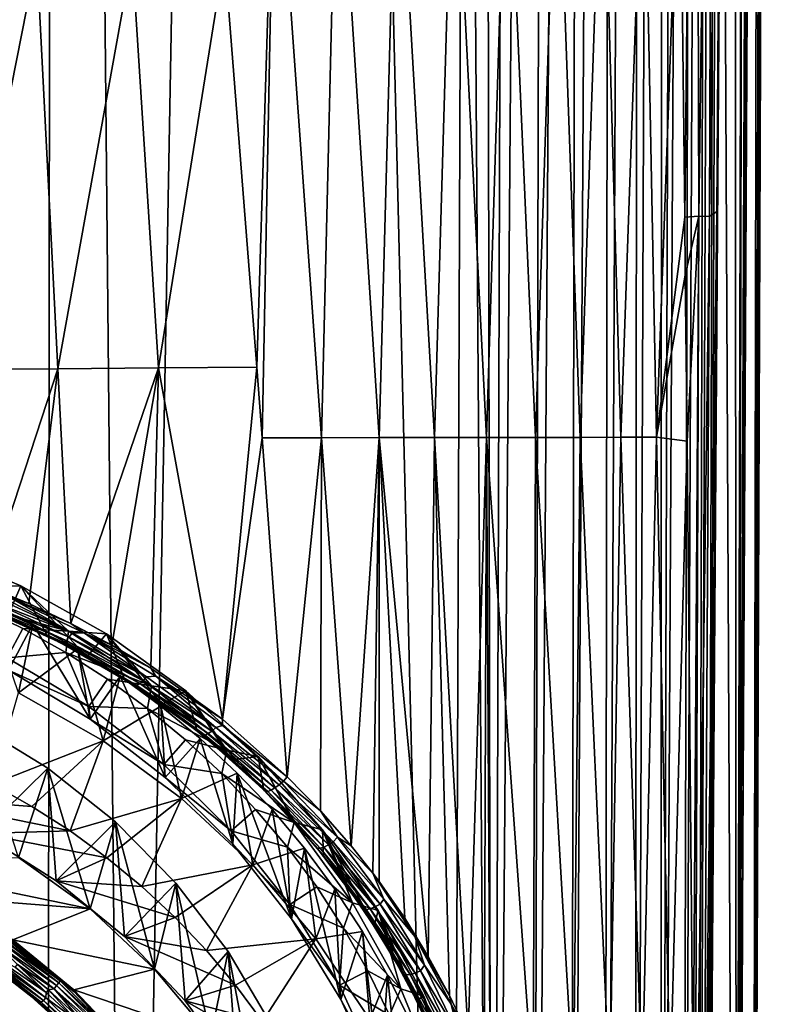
# Model space of a CAD drawing. Header units: metres. Extents: x -150 to 310, y -128 to 84.
# Tile 148 of 256: x 5 to 16, y -105 to -91. Entities that reach past the tile are written whole.
import ezdxf

# ---------------------------------------------------------------- set-up
doc = ezdxf.new("R2010")
doc.units = ezdxf.units.M
doc.layers.add('solid_26009703_SW0001', color=7, linetype='CONTINUOUS')

msp = doc.modelspace()

# ---------------------------------------------------------------- linework, layer by layer
at = {"layer": 'solid_26009703_SW0001'}
for points in [[(5.7772, -124.589066, 16.130749), (5.884871, -16.400381, 16.125368), (0.003128, -16.275095, 16.251808)], [(2.308466, -124.69001, 16.230967), (5.7772, -124.589066, 16.130749), (0.003128, -16.275095, 16.251808)], [(5.7772, -124.589066, 16.130749), (6.930787, -124.536209, 16.078339), (5.884871, -16.400381, 16.125368)], [(6.930787, -124.536209, 16.078339), (8.891487, -16.555485, 15.966087), (5.884871, -16.400381, 16.125368)], [(6.930787, -124.536209, 16.078339), (11.536177, -124.228737, 15.773892), (8.891487, -16.555485, 15.966087)], [(11.536177, -124.228737, 15.773892), (11.734013, -70.495155, 15.757394), (8.891487, -16.555485, 15.966087)], [(12.121939, -124.213478, 15.681359), (11.931825, -16.770004, 15.740615), (11.734013, -70.495155, 15.757394)], [(12.121939, -124.213478, 15.681359), (12.460302, -16.84701, 15.658169), (11.931825, -16.770004, 15.740615)], [(12.121939, -124.213478, 15.681359), (12.958789, -16.979885, 15.513978), (12.460302, -16.84701, 15.658169)], [(12.121939, -124.213478, 15.681359), (12.687868, -124.203407, 15.503138), (12.958789, -16.979885, 15.513978)], [(12.687868, -124.203407, 15.503138), (13.425899, -17.165428, 15.308432), (12.958789, -16.979885, 15.513978)], [(12.687868, -124.203407, 15.503138), (13.221526, -124.198448, 15.24298), (13.425899, -17.165428, 15.308432)], [(13.221526, -124.198448, 15.24298), (13.847514, -17.38678, 15.056557), (13.425899, -17.165428, 15.308432)], [(13.221526, -124.198448, 15.24298), (13.710794, -124.198715, 14.906697), (13.847514, -17.38678, 15.056557)], [(13.710794, -124.198715, 14.906697), (14.224298, -17.635805, 14.76409), (13.847514, -17.38678, 15.056557)], [(13.710794, -124.198715, 14.906697), (14.144841, -124.204224, 14.501743), (14.224298, -17.635805, 14.76409)], [(14.144841, -124.204224, 14.501743), (14.555453, -17.905128, 14.436288), (14.224298, -17.635805, 14.76409)], [(14.144841, -124.204224, 14.501743), (14.514089, -124.214638, 14.037111), (14.555453, -17.905128, 14.436288)], [(14.514089, -124.214638, 14.037111), (14.842235, -18.187363, 14.079057), (14.555453, -17.905128, 14.436288)], [(14.514089, -124.214638, 14.037111), (15.084761, -18.480318, 13.692256), (14.842235, -18.187363, 14.079057)], [(14.514089, -124.214638, 14.037111), (14.810457, -124.229813, 13.523046), (15.084761, -18.480318, 13.692256)], [(14.810457, -124.229813, 13.523046), (15.283831, -18.781307, 13.276388), (15.084761, -18.480318, 13.692256)], [(14.810457, -124.229813, 13.523046), (15.027494, -124.249062, 12.970791), (15.283831, -18.781307, 13.276388)], [(15.027494, -124.249062, 12.970791), (15.434554, -19.088486, 12.83081), (15.283831, -18.781307, 13.276388)], [(15.027494, -124.249062, 12.970791), (15.16042, -124.272469, 12.392517), (15.434554, -19.088486, 12.83081)], [(15.348426, -71.840752, 12.373747), (15.434554, -19.088486, 12.83081), (15.16042, -124.272469, 12.392517)], [(15.348426, -71.840752, 12.373747), (15.598533, -124.580238, 8.7825), (15.536465, -19.400024, 12.354717)], [(15.598533, -124.580238, 8.7825), (15.794075, -20.502544, 10.423323), (15.536465, -19.400024, 12.354717)], [(15.598533, -124.580238, 8.7825), (15.991323, -21.404097, 8.418115), (15.794075, -20.502544, 10.423323)], [(15.598533, -124.580238, 8.7825), (15.814905, -124.732414, 5.131927), (15.991323, -21.404097, 8.418115)], [(15.814905, -124.732414, 5.131927), (16.12595, -22.103424, 6.359136), (15.991323, -21.404097, 8.418115)], [(15.814905, -124.732414, 5.131927), (16.189747, -22.601254, 4.264195), (16.12595, -22.103424, 6.359136)], [(15.805404, -124.726089, 1.468468), (16.179319, -22.90028, 2.139432), (16.189747, -22.601254, 4.264195)], [(15.814905, -124.732414, 5.131927), (15.805404, -124.726089, 1.468468), (16.189747, -22.601254, 4.264195)], [(15.111858, -124.239998, -5.797526), (15.416904, -78.040749, -4.851036), (15.815286, -22.768959, -3.251842)], [(15.570158, -124.56131, -2.180294), (15.111858, -124.239998, -5.797526), (15.815286, -22.768959, -3.251842)], [(15.570158, -124.56131, -2.180294), (15.815286, -22.768959, -3.251842), (15.976867, -22.94264, -1.623335)], [(15.570158, -124.56131, -2.180294), (15.976867, -22.94264, -1.623335), (16.093447, -23)], [(15.805404, -124.726089, 1.468468), (16.093447, -23), (16.179319, -22.90028, 2.139432)], [(15.805404, -124.726089, 1.468468), (15.570158, -124.56131, -2.180294), (16.093447, -23)], [(12.121939, -124.213478, 15.681359), (11.734013, -70.495155, 15.757394), (11.536177, -124.228737, 15.773892)], [(15.348426, -71.840752, 12.373747), (15.16042, -124.272469, 12.392517), (15.598533, -124.580238, 8.7825)], [(15.014886, -78.011871, -6.299966), (14.856315, -93.421631, -6.699785), (14.78832, -87.378265, -6.816204)], [(15.014886, -78.011871, -6.299966), (15.058445, -93.406914, -6.211516), (14.856315, -93.421631, -6.699785)], [(15.014886, -78.011871, -6.299966), (15.2631, -78.025467, -5.588568), (15.058445, -93.406914, -6.211516)], [(15.2631, -78.025467, -5.588568), (15.211164, -93.415222, -5.707172), (15.058445, -93.406914, -6.211516)], [(15.111858, -124.239998, -5.797526), (15.314177, -93.343361, -5.188354), (15.416904, -78.040749, -4.851036)], [(15.2631, -78.025467, -5.588568), (15.416904, -78.040749, -4.851036), (15.211164, -93.415222, -5.707172)], [(15.211164, -93.415222, -5.707172), (15.416904, -78.040749, -4.851036), (15.314177, -93.343361, -5.188354)], [(9.022235, -87.277939, -12.738928), (8.762933, -95.556091, -12.699509), (8.305343, -89.703232, -13.085694)], [(9.022235, -87.277939, -12.738928), (8.839556, -96.564415, -12.628339), (8.762933, -95.556091, -12.699509)], [(9.022235, -87.277939, -12.738928), (9.68723, -96.562767, -12.203291), (8.839556, -96.564415, -12.628339)], [(9.022235, -87.277939, -12.738928), (9.90672, -87.277046, -12.186481), (9.68723, -96.562767, -12.203291)], [(9.90672, -87.277046, -12.186481), (10.507842, -96.561378, -11.711657), (9.68723, -96.562767, -12.203291)], [(9.90672, -87.277046, -12.186481), (10.756502, -87.276321, -11.576677), (10.507842, -96.561378, -11.711657)], [(10.756502, -87.276321, -11.576677), (11.293666, -96.560249, -11.155774), (10.507842, -96.561378, -11.711657)], [(10.756502, -87.276321, -11.576677), (11.564861, -87.275726, -10.910964), (11.293666, -96.560249, -11.155774)], [(11.564861, -87.275726, -10.910964), (12.03671, -96.559326, -10.537829), (11.293666, -96.560249, -11.155774)], [(11.564861, -87.275726, -10.910964), (12.326058, -87.275223, -10.19031), (12.03671, -96.559326, -10.537829)], [(12.326058, -87.275223, -10.19031), (12.730315, -96.55854, -9.859815), (12.03671, -96.559326, -10.537829)], [(12.326058, -87.275223, -10.19031), (13.034764, -87.274773, -9.416276), (12.730315, -96.55854, -9.859815)], [(13.034764, -87.274773, -9.416276), (13.368435, -96.557831, -9.124774), (12.730315, -96.55854, -9.859815)], [(13.034764, -87.274773, -9.416276), (13.685548, -87.274323, -8.591757), (13.368435, -96.557831, -9.124774)], [(13.685548, -87.274323, -8.591757), (13.945049, -96.557121, -8.337504), (13.368435, -96.557831, -9.124774)], [(13.685548, -87.274323, -8.591757), (14.273169, -87.273849, -7.720547), (13.945049, -96.557121, -8.337504)], [(14.273169, -87.273849, -7.720547), (14.454487, -96.556358, -7.503782), (13.945049, -96.557121, -8.337504)], [(14.273169, -87.273849, -7.720547), (14.78832, -87.378265, -6.816204), (14.454487, -96.556358, -7.503782)], [(14.78832, -87.378265, -6.816204), (14.856315, -93.421631, -6.699785), (14.454487, -96.556358, -7.503782)], [(8.305343, -89.703232, -13.085694), (7.363263, -95.568985, -13.289747), (6.986708, -89.713425, -13.67592)], [(8.305343, -89.703232, -13.085694), (8.762933, -95.556091, -12.699509), (7.363263, -95.568985, -13.289747)], [(5.631445, -89.723045, -14.163777), (4.467279, -95.592087, -14.169025), (4.24607, -89.731598, -14.547611)], [(5.631445, -89.723045, -14.163777), (5.929276, -95.581207, -13.780507), (4.467279, -95.592087, -14.169025)], [(6.986708, -89.713425, -13.67592), (5.929276, -95.581207, -13.780507), (5.631445, -89.723045, -14.163777)], [(6.986708, -89.713425, -13.67592), (7.363263, -95.568985, -13.289747), (5.929276, -95.581207, -13.780507)], [(15.26417, -100.763672, -5.348239), (15.314177, -93.343361, -5.188354), (15.111858, -124.239998, -5.797526)], [(15.124645, -108.834564, -5.940607), (15.314177, -93.343361, -5.188354), (15.26417, -100.763672, -5.348239)], [(15.211164, -93.415222, -5.707172), (15.314177, -93.343361, -5.188354), (15.124645, -108.834564, -5.940607)], [(14.856315, -93.421631, -6.699785), (14.865198, -94.247414, -6.682992), (14.454487, -96.556358, -7.503782)], [(15.058445, -93.406914, -6.211516), (14.865198, -94.247414, -6.682992), (14.856315, -93.421631, -6.699785)], [(15.058445, -93.406914, -6.211516), (14.88988, -96.609512, -6.634052), (14.865198, -94.247414, -6.682992)], [(15.058445, -93.406914, -6.211516), (14.975847, -105.912712, -6.428249), (14.88988, -96.609512, -6.634052)], [(15.058445, -93.406914, -6.211516), (14.99905, -108.849091, -6.358821), (14.975847, -105.912712, -6.428249)], [(15.058445, -93.406914, -6.211516), (15.211164, -93.415222, -5.707172), (14.99905, -108.849091, -6.358821)], [(15.211164, -93.415222, -5.707172), (15.124645, -108.834564, -5.940607), (14.99905, -108.849091, -6.358821)], [(14.865198, -94.247414, -6.682992), (14.88988, -96.609512, -6.634052), (14.454487, -96.556358, -7.503782)], [(4.913322, -98.673836, -13.847066), (4.467279, -95.592087, -14.169025), (5.929276, -95.581207, -13.780507)], [(5.516307, -98.922905, -13.677685), (4.913322, -98.673836, -13.847066), (5.929276, -95.581207, -13.780507)], [(6.116333, -99.205116, -13.491187), (5.516307, -98.922905, -13.677685), (5.929276, -95.581207, -13.780507)], [(6.116333, -99.205116, -13.491187), (5.929276, -95.581207, -13.780507), (7.363263, -95.568985, -13.289747)], [(6.69983, -99.514549, -13.293082), (6.116333, -99.205116, -13.491187), (7.363263, -95.568985, -13.289747)], [(7.253435, -99.845284, -13.090129), (6.69983, -99.514549, -13.293082), (7.363263, -95.568985, -13.289747)], [(8.272947, -100.5709, -12.67945), (7.253435, -99.845284, -13.090129), (7.363263, -95.568985, -13.289747)], [(8.272947, -100.5709, -12.67945), (7.363263, -95.568985, -13.289747), (8.762933, -95.556091, -12.699509)], [(8.272947, -100.5709, -12.67945), (8.762933, -95.556091, -12.699509), (8.839556, -96.564415, -12.628339)], [(8.272947, -100.5709, -12.67945), (8.839556, -96.564415, -12.628339), (9.197271, -101.390198, -12.26884)], [(9.68723, -96.562767, -12.203291), (9.197271, -101.390198, -12.26884), (8.839556, -96.564415, -12.628339)], [(9.669294, -101.874184, -12.039814), (9.197271, -101.390198, -12.26884), (9.68723, -96.562767, -12.203291)], [(10.105041, -102.371094, -11.807536), (9.669294, -101.874184, -12.039814), (9.68723, -96.562767, -12.203291)], [(10.105041, -102.371094, -11.807536), (9.68723, -96.562767, -12.203291), (10.507842, -96.561378, -11.711657)], [(10.415937, -102.762024, -11.62875), (10.105041, -102.371094, -11.807536), (10.507842, -96.561378, -11.711657)], [(10.505303, -102.880989, -11.575239), (10.415937, -102.762024, -11.62875), (10.507842, -96.561378, -11.711657)], [(10.871042, -103.404335, -11.34583), (10.505303, -102.880989, -11.575239), (10.507842, -96.561378, -11.711657)], [(11.206105, -103.948181, -11.119963), (10.507842, -96.561378, -11.711657), (11.293666, -96.560249, -11.155774)], [(11.206105, -103.948181, -11.119963), (10.871042, -103.404335, -11.34583), (10.507842, -96.561378, -11.711657)], [(11.508263, -104.504967, -10.902268), (11.206105, -103.948181, -11.119963), (11.293666, -96.560249, -11.155774)], [(11.773681, -105.06163, -10.699058), (11.293666, -96.560249, -11.155774), (12.03671, -96.559326, -10.537829)], [(11.773681, -105.06163, -10.699058), (11.508263, -104.504967, -10.902268), (11.293666, -96.560249, -11.155774)], [(11.773681, -105.06163, -10.699058), (12.03671, -96.559326, -10.537829), (11.999919, -105.607628, -10.516095)], [(12.03671, -96.559326, -10.537829), (12.087285, -105.844467, -10.442816), (11.999919, -105.607628, -10.516095)], [(12.03671, -96.559326, -10.537829), (12.730315, -96.55854, -9.859815), (12.698726, -105.8423, -9.902429)], [(12.03671, -96.559326, -10.537829), (12.698726, -105.8423, -9.902429), (12.087285, -105.844467, -10.442816)], [(12.730315, -96.55854, -9.859815), (13.271568, -105.841331, -9.296982), (12.698726, -105.8423, -9.902429)], [(12.730315, -96.55854, -9.859815), (13.368435, -96.557831, -9.124774), (13.271568, -105.841331, -9.296982)], [(13.368435, -96.557831, -9.124774), (13.790927, -105.840363, -8.63931), (13.271568, -105.841331, -9.296982)], [(13.368435, -96.557831, -9.124774), (13.945049, -96.557121, -8.337504), (13.790927, -105.840363, -8.63931)], [(13.945049, -96.557121, -8.337504), (14.251574, -105.839378, -7.936083), (13.790927, -105.840363, -8.63931)], [(13.945049, -96.557121, -8.337504), (14.454487, -96.556358, -7.503782), (14.251574, -105.839378, -7.936083)], [(14.454487, -96.556358, -7.503782), (14.648782, -105.838379, -7.194394), (14.251574, -105.839378, -7.936083)], [(14.454487, -96.556358, -7.503782), (14.88988, -96.609512, -6.634052), (14.648782, -105.838379, -7.194394)], [(14.88988, -96.609512, -6.634052), (14.975847, -105.912712, -6.428249), (14.648782, -105.838379, -7.194394)], [(4.824241, -98.676125, -9.490236), (4.116851, -98.13208, -9.566697), (5.40295, -98.669685, -9.491141)], [(5.210324, -99.122803, -13.38137), (5.40295, -98.669685, -9.491141), (4.116851, -98.13208, -9.566697)], [(4.796887, -98.971016, -9.120599), (4.824241, -98.676125, -9.490236), (6.084169, -99.314796, -9.400476)], [(6.084169, -99.314796, -9.400476), (4.824241, -98.676125, -9.490236), (5.40295, -98.669685, -9.491141)], [(5.228666, -98.827072, -13.757505), (4.913322, -98.673836, -13.847066), (5.516307, -98.922905, -13.677685)], [(5.210324, -99.122803, -13.38137), (5.781909, -99.387337, -13.200907), (5.40295, -98.669685, -9.491141)], [(6.084169, -99.314796, -9.400476), (5.40295, -98.669685, -9.491141), (6.623144, -99.352425, -9.395188)], [(6.34221, -99.682648, -13.008416), (6.623144, -99.352425, -9.395188), (5.40295, -98.669685, -9.491141)], [(5.781909, -99.387337, -13.200907), (6.34221, -99.682648, -13.008416), (5.40295, -98.669685, -9.491141)], [(4.902617, -98.969902, -13.637144), (4.934344, -98.936478, -13.704762), (6.050349, -99.449158, -13.362992)], [(5.575127, -99.215195, -10.727251), (4.924591, -98.901154, -10.771386), (5.226773, -99.872871, -10.63482)], [(5.368879, -100.192627, -18.444635), (4.924591, -98.901154, -10.771386), (5.575127, -99.215195, -10.727251)], [(4.934344, -98.936478, -13.704762), (4.969222, -98.885735, -13.758657), (6.091841, -99.402687, -13.416047)], [(6.050349, -99.449158, -13.362992), (4.934344, -98.936478, -13.704762), (6.091841, -99.402687, -13.416047)], [(4.969222, -98.885735, -13.758657), (5.004656, -98.821449, -13.794819), (6.134568, -99.342567, -13.451485)], [(6.091841, -99.402687, -13.416047), (4.969222, -98.885735, -13.758657), (6.134568, -99.342567, -13.451485)], [(6.134568, -99.342567, -13.451485), (5.004656, -98.821449, -13.794819), (5.228666, -98.827072, -13.757505)], [(5.228666, -98.827072, -13.757505), (5.516307, -98.922905, -13.677685), (6.116333, -99.205116, -13.491187)], [(6.310372, -99.344933, -13.421517), (5.228666, -98.827072, -13.757505), (6.116333, -99.205116, -13.491187)], [(6.134568, -99.342567, -13.451485), (5.228666, -98.827072, -13.757505), (6.310372, -99.344933, -13.421517)], [(5.431602, -99.277466, -9.077529), (4.796887, -98.971016, -9.120599), (6.084169, -99.314796, -9.400476)], [(5.210649, -99.697105, -9.44773), (4.796887, -98.971016, -9.120599), (5.431602, -99.277466, -9.077529)], [(4.876401, -98.983521, -13.560835), (4.902617, -98.969902, -13.637144), (6.01318, -99.478523, -13.296269)], [(5.983099, -99.488602, -13.22084), (5.210324, -99.122803, -13.38137), (4.876401, -98.983521, -13.560835)], [(5.983099, -99.488602, -13.22084), (4.876401, -98.983521, -13.560835), (6.01318, -99.478523, -13.296269)], [(6.01318, -99.478523, -13.296269), (4.902617, -98.969902, -13.637144), (6.050349, -99.449158, -13.362992)], [(5.983099, -99.488602, -13.22084), (5.781909, -99.387337, -13.200907), (5.210324, -99.122803, -13.38137)], [(5.575127, -99.215195, -10.727251), (5.226773, -99.872871, -10.63482), (6.391757, -100.569954, -10.536852)], [(5.368879, -100.192627, -18.444635), (5.575127, -99.215195, -10.727251), (6.208539, -99.569061, -10.677518)], [(6.208539, -99.569061, -10.677518), (5.575127, -99.215195, -10.727251), (6.391757, -100.569954, -10.536852)], [(6.310372, -99.344933, -13.421517), (6.116333, -99.205116, -13.491187), (6.69983, -99.514549, -13.293082)], [(5.210649, -99.697105, -9.44773), (5.431602, -99.277466, -9.077529), (6.046459, -99.621368, -9.029198)], [(6.046459, -99.621368, -9.029198), (5.431602, -99.277466, -9.077529), (6.084169, -99.314796, -9.400476)], [(6.046459, -99.621368, -9.029198), (6.084169, -99.314796, -9.400476), (7.261866, -100.096375, -9.290633)], [(7.261866, -100.096375, -9.290633), (6.084169, -99.314796, -9.400476), (6.623144, -99.352425, -9.395188)], [(6.091841, -99.402687, -13.416047), (6.134568, -99.342567, -13.451485), (7.195332, -99.966141, -13.070651)], [(7.195332, -99.966141, -13.070651), (6.134568, -99.342567, -13.451485), (6.310372, -99.344933, -13.421517)], [(6.310372, -99.344933, -13.421517), (6.69983, -99.514549, -13.293082), (7.253435, -99.845284, -13.090129)], [(7.327151, -99.957115, -13.052814), (6.310372, -99.344933, -13.421517), (7.253435, -99.845284, -13.090129)], [(7.195332, -99.966141, -13.070651), (6.310372, -99.344933, -13.421517), (7.327151, -99.957115, -13.052814)], [(6.34221, -99.682648, -13.008416), (6.885777, -100.007156, -12.810869), (6.623144, -99.352425, -9.395188)], [(7.261866, -100.096375, -9.290633), (6.623144, -99.352425, -9.395188), (7.752119, -100.164169, -9.281106)], [(7.410452, -100.359764, -12.609542), (7.752119, -100.164169, -9.281106), (6.623144, -99.352425, -9.395188)], [(6.885777, -100.007156, -12.810869), (7.410452, -100.359764, -12.609542), (6.623144, -99.352425, -9.395188)], [(5.983099, -99.488602, -13.22084), (6.34221, -99.682648, -13.008416), (5.781909, -99.387337, -13.200907)], [(5.983099, -99.488602, -13.22084), (6.01318, -99.478523, -13.296269), (7.057549, -100.088394, -12.917746)], [(7.024826, -100.094902, -12.843027), (6.34221, -99.682648, -13.008416), (5.983099, -99.488602, -13.22084)], [(7.024826, -100.094902, -12.843027), (5.983099, -99.488602, -13.22084), (7.057549, -100.088394, -12.917746)], [(6.01318, -99.478523, -13.296269), (6.050349, -99.449158, -13.362992), (7.099001, -100.063316, -12.98369)], [(7.057549, -100.088394, -12.917746), (6.01318, -99.478523, -13.296269), (7.099001, -100.063316, -12.98369)], [(6.050349, -99.449158, -13.362992), (6.091841, -99.402687, -13.416047), (7.146096, -100.021523, -13.035954)], [(7.099001, -100.063316, -12.98369), (6.050349, -99.449158, -13.362992), (7.146096, -100.021523, -13.035954)], [(7.146096, -100.021523, -13.035954), (6.091841, -99.402687, -13.416047), (7.195332, -99.966141, -13.070651)], [(6.370323, -100.388229, -9.350598), (5.210649, -99.697105, -9.44773), (6.046459, -99.621368, -9.029198)], [(6.574573, -100.879173, -18.348148), (5.368879, -100.192627, -18.444635), (6.208539, -99.569061, -10.677518)], [(6.639205, -100.001457, -8.97578), (6.046459, -99.621368, -9.029198), (7.261866, -100.096375, -9.290633)], [(6.370323, -100.388229, -9.350598), (6.046459, -99.621368, -9.029198), (6.639205, -100.001457, -8.97578)], [(6.817958, -99.958839, -10.622738), (6.208539, -99.569061, -10.677518), (6.391757, -100.569954, -10.536852)], [(6.574573, -100.879173, -18.348148), (6.208539, -99.569061, -10.677518), (6.817958, -99.958839, -10.622738)], [(5.226773, -99.872871, -10.63482), (5.210649, -99.697105, -9.44773), (6.370323, -100.388229, -9.350598)], [(7.024826, -100.094902, -12.843027), (6.885777, -100.007156, -12.810869), (6.34221, -99.682648, -13.008416)], [(6.391757, -100.569954, -10.536852), (5.226773, -99.872871, -10.63482), (6.370323, -100.388229, -9.350598)], [(7.327151, -99.957115, -13.052814), (7.253435, -99.845284, -13.090129), (8.272947, -100.5709, -12.67945)], [(6.370323, -100.388229, -9.350598), (6.639205, -100.001457, -8.97578), (7.207664, -100.416336, -8.917472)], [(6.817958, -99.958839, -10.622738), (6.391757, -100.569954, -10.536852), (7.459567, -101.39901, -10.420336)], [(6.574573, -100.879173, -18.348148), (6.817958, -99.958839, -10.622738), (7.399199, -100.382454, -10.563204)], [(7.207664, -100.416336, -8.917472), (6.639205, -100.001457, -8.97578), (7.261866, -100.096375, -9.290633)], [(7.399199, -100.382454, -10.563204), (6.817958, -99.958839, -10.622738), (7.459567, -101.39901, -10.420336)], [(7.024826, -100.094902, -12.843027), (7.410452, -100.359764, -12.609542), (6.885777, -100.007156, -12.810869)], [(7.057549, -100.088394, -12.917746), (7.099001, -100.063316, -12.98369), (8.073429, -100.775116, -12.583467)], [(7.099001, -100.063316, -12.98369), (7.146096, -100.021523, -13.035954), (8.125135, -100.73822, -12.63505)], [(8.073429, -100.775116, -12.583467), (7.099001, -100.063316, -12.98369), (8.125135, -100.73822, -12.63505)], [(7.146096, -100.021523, -13.035954), (7.195332, -99.966141, -13.070651), (8.180082, -100.687996, -12.669024)], [(8.125135, -100.73822, -12.63505), (7.146096, -100.021523, -13.035954), (8.180082, -100.687996, -12.669024)], [(8.180082, -100.687996, -12.669024), (7.195332, -99.966141, -13.070651), (7.327151, -99.957115, -13.052814)], [(8.273023, -100.659981, -12.666195), (7.327151, -99.957115, -13.052814), (8.272947, -100.5709, -12.67945)], [(8.180082, -100.687996, -12.669024), (7.327151, -99.957115, -13.052814), (8.273023, -100.659981, -12.666195)], [(4.993992, -101.493843, -18.990541), (5.368879, -100.192627, -18.444635), (6.574573, -100.879173, -18.348148)], [(7.024826, -100.094902, -12.843027), (7.057549, -100.088394, -12.917746), (8.028808, -100.795944, -12.518112)], [(7.994593, -100.799149, -12.44385), (7.410452, -100.359764, -12.609542), (7.024826, -100.094902, -12.843027)], [(7.994593, -100.799149, -12.44385), (7.024826, -100.094902, -12.843027), (8.028808, -100.795944, -12.518112)], [(8.028808, -100.795944, -12.518112), (7.057549, -100.088394, -12.917746), (8.073429, -100.775116, -12.583467)], [(7.207664, -100.416336, -8.917472), (7.261866, -100.096375, -9.290633), (8.337479, -101.010963, -9.162096)], [(8.337479, -101.010963, -9.162096), (7.261866, -100.096375, -9.290633), (7.752119, -100.164169, -9.281106)], [(7.410452, -100.359764, -12.609542), (7.916356, -100.740356, -12.401077), (7.752119, -100.164169, -9.281106)], [(8.337479, -101.010963, -9.162096), (7.752119, -100.164169, -9.281106), (8.785091, -101.103134, -9.149143)], [(8.401831, -101.148109, -12.185594), (8.785091, -101.103134, -9.149143), (7.752119, -100.164169, -9.281106)], [(7.916356, -100.740356, -12.401077), (8.401831, -101.148109, -12.185594), (7.752119, -100.164169, -9.281106)], [(7.994593, -100.799149, -12.44385), (7.916356, -100.740356, -12.401077), (7.410452, -100.359764, -12.609542)], [(7.437935, -101.212395, -9.23477), (6.370323, -100.388229, -9.350598), (7.207664, -100.416336, -8.917472)], [(6.391757, -100.569954, -10.536852), (6.370323, -100.388229, -9.350598), (7.437935, -101.212395, -9.23477)], [(7.691951, -101.699257, -18.232893), (6.574573, -100.879173, -18.348148), (7.399199, -100.382454, -10.563204)], [(7.749761, -100.864494, -8.854486), (7.207664, -100.416336, -8.917472), (8.337479, -101.010963, -9.162096)], [(7.437935, -101.212395, -9.23477), (7.207664, -100.416336, -8.917472), (7.749761, -100.864494, -8.854486)], [(7.956848, -100.84304, -10.498472), (7.399199, -100.382454, -10.563204), (7.459567, -101.39901, -10.420336)], [(7.691951, -101.699257, -18.232893), (7.399199, -100.382454, -10.563204), (7.956848, -100.84304, -10.498472)], [(5.788865, -101.268227, -8.015129), (4.739532, -100.627609, -8.105164), (4.839829, -102.198807, -18.891466)], [(5.371507, -102.539169, -18.84363), (4.739532, -100.627609, -8.105164), (5.788865, -101.268227, -8.015129)], [(7.459567, -101.39901, -10.420336), (6.391757, -100.569954, -10.536852), (7.437935, -101.212395, -9.23477)], [(8.273023, -100.659981, -12.666195), (8.272947, -100.5709, -12.67945), (9.197271, -101.390198, -12.26884)], [(7.994593, -100.799149, -12.44385), (8.401831, -101.148109, -12.185594), (7.916356, -100.740356, -12.401077)], [(8.028808, -100.795944, -12.518112), (8.073429, -100.775116, -12.583467), (8.966703, -101.580688, -12.179552)], [(8.073429, -100.775116, -12.583467), (8.125135, -100.73822, -12.63505), (9.022096, -101.548706, -12.230589)], [(8.966703, -101.580688, -12.179552), (8.073429, -100.775116, -12.583467), (9.022096, -101.548706, -12.230589)], [(8.125135, -100.73822, -12.63505), (8.180082, -100.687996, -12.669024), (9.08197, -101.503952, -12.263878)], [(9.022096, -101.548706, -12.230589), (8.125135, -100.73822, -12.63505), (9.08197, -101.503952, -12.263878)], [(8.180082, -100.687996, -12.669024), (8.273023, -100.659981, -12.666195), (9.141872, -101.44976, -12.276942)], [(9.08197, -101.503952, -12.263878), (8.180082, -100.687996, -12.669024), (9.141872, -101.44976, -12.276942)], [(9.141872, -101.44976, -12.276942), (8.273023, -100.659981, -12.666195), (9.197271, -101.390198, -12.26884)], [(15.111858, -124.239998, -5.797526), (15.210957, -108.754761, -5.51283), (15.26417, -100.763672, -5.348239)], [(15.124645, -108.834564, -5.940607), (15.26417, -100.763672, -5.348239), (15.210957, -108.754761, -5.51283)], [(5.56039, -101.8106, -18.946026), (4.993992, -101.493843, -18.990541), (6.574573, -100.879173, -18.348148)], [(6.107852, -102.160973, -18.896784), (5.56039, -101.8106, -18.946026), (6.574573, -100.879173, -18.348148)], [(6.107852, -102.160973, -18.896784), (6.574573, -100.879173, -18.348148), (7.691951, -101.699257, -18.232893)], [(7.437935, -101.212395, -9.23477), (7.749761, -100.864494, -8.854486), (8.263509, -101.344299, -8.787055)], [(7.956848, -100.84304, -10.498472), (7.459567, -101.39901, -10.420336), (8.420437, -102.349754, -10.286716)], [(7.691951, -101.699257, -18.232893), (7.956848, -100.84304, -10.498472), (8.486234, -101.336266, -10.429153)], [(8.263509, -101.344299, -8.787055), (7.749761, -100.864494, -8.854486), (8.337479, -101.010963, -9.162096)], [(8.486234, -101.336266, -10.429153), (7.956848, -100.84304, -10.498472), (8.420437, -102.349754, -10.286716)], [(7.994593, -100.799149, -12.44385), (8.028808, -100.795944, -12.518112), (8.919915, -101.597519, -12.114564)], [(8.885211, -101.597946, -12.040461), (8.401831, -101.148109, -12.185594), (7.994593, -100.799149, -12.44385)], [(8.885211, -101.597946, -12.040461), (7.994593, -100.799149, -12.44385), (8.919915, -101.597519, -12.114564)], [(8.919915, -101.597519, -12.114564), (8.028808, -100.795944, -12.518112), (8.966703, -101.580688, -12.179552)], [(8.263509, -101.344299, -8.787055), (8.337479, -101.010963, -9.162096), (9.296053, -102.042274, -9.017155)], [(9.296053, -102.042274, -9.017155), (8.337479, -101.010963, -9.162096), (8.785091, -101.103134, -9.149143)], [(8.401831, -101.148109, -12.185594), (8.865247, -101.582085, -11.96322), (8.785091, -101.103134, -9.149143)], [(8.885211, -101.597946, -12.040461), (8.865247, -101.582085, -11.96322), (8.401831, -101.148109, -12.185594)], [(9.296053, -102.042274, -9.017155), (8.785091, -101.103134, -9.149143), (9.698655, -102.14682, -9.002462)], [(9.303928, -102.040543, -11.738024), (9.698655, -102.14682, -9.002462), (8.785091, -101.103134, -9.149143)], [(8.865247, -101.582085, -11.96322), (9.303928, -102.040543, -11.738024), (8.785091, -101.103134, -9.149143)], [(5.788865, -101.268227, -8.015129), (4.839829, -102.198807, -18.891466), (5.908635, -102.870407, -18.797079)], [(6.389244, -103.270668, -18.740826), (5.371507, -102.539169, -18.84363), (5.788865, -101.268227, -8.015129)], [(6.750837, -102.031013, -7.907928), (5.788865, -101.268227, -8.015129), (5.908635, -102.870407, -18.797079)], [(6.389244, -103.270668, -18.740826), (5.788865, -101.268227, -8.015129), (6.750837, -102.031013, -7.907928)], [(8.397834, -102.157547, -9.101936), (7.437935, -101.212395, -9.23477), (8.263509, -101.344299, -8.787055)], [(7.459567, -101.39901, -10.420336), (7.437935, -101.212395, -9.23477), (8.397834, -102.157547, -9.101936)], [(8.706002, -102.641861, -18.100418), (7.691951, -101.699257, -18.232893), (8.486234, -101.336266, -10.429153)], [(8.486234, -101.336266, -10.429153), (8.420437, -102.349754, -10.286716), (9.258734, -103.41008, -10.137698)], [(8.981631, -101.857048, -10.355962), (8.486234, -101.336266, -10.429153), (9.258734, -103.41008, -10.137698)], [(8.706002, -102.641861, -18.100418), (8.486234, -101.336266, -10.429153), (8.981631, -101.857048, -10.355962)], [(8.420437, -102.349754, -10.286716), (7.459567, -101.39901, -10.420336), (8.397834, -102.157547, -9.101936)], [(8.747025, -101.853981, -8.715424), (8.263509, -101.344299, -8.787055), (9.296053, -102.042274, -9.017155)], [(8.397834, -102.157547, -9.101936), (8.263509, -101.344299, -8.787055), (8.747025, -101.853981, -8.715424)], [(9.911331, -102.249771, -11.89973), (9.08197, -101.503952, -12.263878), (9.141872, -101.44976, -12.276942)], [(9.141872, -101.44976, -12.276942), (9.197271, -101.390198, -12.26884), (9.669294, -101.874184, -12.039814)], [(9.911331, -102.249771, -11.89973), (9.141872, -101.44976, -12.276942), (9.669294, -101.874184, -12.039814)], [(3.700804, -101.66819, -18.966038), (4.993992, -101.493843, -18.990541), (5.56039, -101.8106, -18.946026)], [(9.625041, -102.405151, -11.667908), (9.303928, -102.040543, -11.738024), (8.865247, -101.582085, -11.96322)], [(9.625041, -102.405151, -11.667908), (8.865247, -101.582085, -11.96322), (8.885211, -101.597946, -12.040461)], [(9.664845, -102.407074, -11.745367), (8.885211, -101.597946, -12.040461), (8.919915, -101.597519, -12.114564)], [(9.625041, -102.405151, -11.667908), (8.885211, -101.597946, -12.040461), (9.664845, -102.407074, -11.745367)], [(9.719291, -102.391693, -11.811604), (8.919915, -101.597519, -12.114564), (8.966703, -101.580688, -12.179552)], [(9.664845, -102.407074, -11.745367), (8.919915, -101.597519, -12.114564), (9.719291, -102.391693, -11.811604)], [(9.783787, -102.360306, -11.861033), (8.966703, -101.580688, -12.179552), (9.022096, -101.548706, -12.230589)], [(9.719291, -102.391693, -11.811604), (8.966703, -101.580688, -12.179552), (9.783787, -102.360306, -11.861033)], [(9.852896, -102.315559, -11.889487), (9.022096, -101.548706, -12.230589), (9.08197, -101.503952, -12.263878)], [(9.783787, -102.360306, -11.861033), (9.022096, -101.548706, -12.230589), (9.852896, -102.315559, -11.889487)], [(9.852896, -102.315559, -11.889487), (9.08197, -101.503952, -12.263878), (9.911331, -102.249771, -11.89973)], [(3.700804, -101.66819, -18.966038), (5.56039, -101.8106, -18.946026), (6.107852, -102.160973, -18.896784)], [(4.839829, -102.198807, -18.891466), (3.700804, -101.66819, -18.966038), (6.107852, -102.160973, -18.896784)], [(6.630352, -102.541222, -18.843342), (6.107852, -102.160973, -18.896784), (7.691951, -101.699257, -18.232893)], [(7.126976, -102.951416, -18.785694), (6.630352, -102.541222, -18.843342), (7.691951, -101.699257, -18.232893)], [(7.126976, -102.951416, -18.785694), (7.691951, -101.699257, -18.232893), (8.706002, -102.641861, -18.100418)], [(8.397834, -102.157547, -9.101936), (8.747025, -101.853981, -8.715424), (9.198537, -102.391678, -8.639855)], [(8.706002, -102.641861, -18.100418), (8.981631, -101.857048, -10.355962), (9.444962, -102.408134, -10.278512)], [(9.198537, -102.391678, -8.639855), (8.747025, -101.853981, -8.715424), (9.296053, -102.042274, -9.017155)], [(9.444962, -102.408134, -10.278512), (8.981631, -101.857048, -10.355962), (9.258734, -103.41008, -10.137698)], [(9.911331, -102.249771, -11.89973), (9.669294, -101.874184, -12.039814), (10.105041, -102.371094, -11.807536)], [(6.750837, -102.031013, -7.907928), (5.908635, -102.870407, -18.797079), (6.8785, -103.665298, -18.685364)], [(7.308381, -104.126015, -18.620615), (6.389244, -103.270668, -18.740826), (6.750837, -102.031013, -7.907928)], [(7.611336, -102.904694, -7.78514), (6.750837, -102.031013, -7.907928), (6.8785, -103.665298, -18.685364)], [(7.308381, -104.126015, -18.620615), (6.750837, -102.031013, -7.907928), (7.611336, -102.904694, -7.78514)], [(9.198537, -102.391678, -8.639855), (9.296053, -102.042274, -9.017155), (10.126944, -103.182541, -8.856901)], [(10.126944, -103.182541, -8.856901), (9.296053, -102.042274, -9.017155), (9.698655, -102.14682, -9.002462)], [(9.303928, -102.040543, -11.738024), (9.712149, -102.517288, -11.516354), (9.698655, -102.14682, -9.002462)], [(9.625041, -102.405151, -11.667908), (9.712149, -102.517288, -11.516354), (9.303928, -102.040543, -11.738024)], [(4.839829, -102.198807, -18.891466), (6.107852, -102.160973, -18.896784), (6.630352, -102.541222, -18.843342)], [(9.236021, -103.209846, -8.954045), (8.397834, -102.157547, -9.101936), (9.198537, -102.391678, -8.639855)], [(8.420437, -102.349754, -10.286716), (8.397834, -102.157547, -9.101936), (9.236021, -103.209846, -8.954045)], [(10.126944, -103.182541, -8.856901), (9.698655, -102.14682, -9.002462), (10.490346, -103.293121, -8.84136)], [(10.436101, -103.517754, -11.084384), (10.490346, -103.293121, -8.84136), (9.698655, -102.14682, -9.002462)], [(10.089558, -103.010284, -11.298495), (10.436101, -103.517754, -11.084384), (9.698655, -102.14682, -9.002462)], [(9.712149, -102.517288, -11.516354), (10.089558, -103.010284, -11.298495), (9.698655, -102.14682, -9.002462)], [(5.908635, -102.870407, -18.797079), (4.839829, -102.198807, -18.891466), (6.630352, -102.541222, -18.843342)], [(9.783787, -102.360306, -11.861033), (9.852896, -102.315559, -11.889487), (10.518559, -103.204826, -11.49701)], [(9.852896, -102.315559, -11.889487), (9.911331, -102.249771, -11.89973), (10.574568, -103.132423, -11.511616)], [(10.518559, -103.204826, -11.49701), (9.852896, -102.315559, -11.889487), (10.574568, -103.132423, -11.511616)], [(9.911331, -102.249771, -11.89973), (10.105041, -102.371094, -11.807536), (10.415937, -102.762024, -11.62875)], [(9.911331, -102.249771, -11.89973), (10.415937, -102.762024, -11.62875), (10.574568, -103.132423, -11.511616)], [(9.258734, -103.41008, -10.137698), (8.420437, -102.349754, -10.286716), (9.236021, -103.209846, -8.954045)], [(9.603106, -103.694321, -17.952505), (8.706002, -102.641861, -18.100418), (9.444962, -102.408134, -10.278512)], [(9.616396, -102.955429, -8.560626), (9.198537, -102.391678, -8.639855), (10.126944, -103.182541, -8.856901)], [(9.236021, -103.209846, -8.954045), (9.198537, -102.391678, -8.639855), (9.616396, -102.955429, -8.560626)], [(9.444962, -102.408134, -10.278512), (9.258734, -103.41008, -10.137698), (9.9604, -104.558945, -9.976235)], [(9.875984, -102.988304, -10.196975), (9.444962, -102.408134, -10.278512), (9.9604, -104.558945, -9.976235)], [(9.603106, -103.694321, -17.952505), (9.444962, -102.408134, -10.278512), (9.875984, -102.988304, -10.196975)], [(10.281077, -103.273781, -11.278172), (9.712149, -102.517288, -11.516354), (9.625041, -102.405151, -11.667908)], [(9.625041, -102.405151, -11.667908), (9.664845, -102.407074, -11.745367), (10.321387, -103.279152, -11.355207)], [(10.281077, -103.273781, -11.278172), (9.625041, -102.405151, -11.667908), (10.321387, -103.279152, -11.355207)], [(9.664845, -102.407074, -11.745367), (9.719291, -102.391693, -11.811604), (10.377729, -103.268646, -11.420807)], [(10.321387, -103.279152, -11.355207), (9.664845, -102.407074, -11.745367), (10.377729, -103.268646, -11.420807)], [(9.719291, -102.391693, -11.811604), (9.783787, -102.360306, -11.861033), (10.445354, -103.243156, -11.469441)], [(10.377729, -103.268646, -11.420807), (9.719291, -102.391693, -11.811604), (10.445354, -103.243156, -11.469441)], [(10.445354, -103.243156, -11.469441), (9.783787, -102.360306, -11.861033), (10.518559, -103.204826, -11.49701)], [(6.389244, -103.270668, -18.740826), (3.314212, -102.634895, -18.830177), (5.371507, -102.539169, -18.84363)], [(5.908635, -102.870407, -18.797079), (6.630352, -102.541222, -18.843342), (7.126976, -102.951416, -18.785694)], [(10.281077, -103.273781, -11.278172), (10.089558, -103.010284, -11.298495), (9.712149, -102.517288, -11.516354)], [(6.389244, -103.270668, -18.740826), (4.334234, -103.110062, -18.763397), (3.314212, -102.634895, -18.830177)], [(7.600963, -103.3936, -18.723549), (7.126976, -102.951416, -18.785694), (8.706002, -102.641861, -18.100418)], [(8.047493, -103.862976, -18.657581), (7.600963, -103.3936, -18.723549), (8.706002, -102.641861, -18.100418)], [(8.047493, -103.862976, -18.657581), (8.706002, -102.641861, -18.100418), (9.603106, -103.694321, -17.952505)], [(5.908635, -102.870407, -18.797079), (7.126976, -102.951416, -18.785694), (7.600963, -103.3936, -18.723549)], [(6.8785, -103.665298, -18.685364), (5.908635, -102.870407, -18.797079), (7.600963, -103.3936, -18.723549)], [(10.871042, -103.404335, -11.34583), (10.415937, -102.762024, -11.62875), (10.505303, -102.880989, -11.575239)], [(11.014857, -103.665169, -11.249053), (10.415937, -102.762024, -11.62875), (10.871042, -103.404335, -11.34583)], [(11.014857, -103.665169, -11.249053), (10.574568, -103.132423, -11.511616), (10.415937, -102.762024, -11.62875)], [(7.611336, -102.904694, -7.78514), (6.8785, -103.665298, -18.685364), (7.7443, -104.577667, -18.557138)], [(8.109131, -105.084076, -18.485968), (7.308381, -104.126015, -18.620615), (7.611336, -102.904694, -7.78514)], [(8.357536, -103.876335, -7.648584), (7.611336, -102.904694, -7.78514), (7.7443, -104.577667, -18.557138)], [(8.109131, -105.084076, -18.485968), (7.611336, -102.904694, -7.78514), (8.357536, -103.876335, -7.648584)], [(9.236021, -103.209846, -8.954045), (9.616396, -102.955429, -8.560626), (9.999071, -103.543159, -8.478025)], [(9.603106, -103.694321, -17.952505), (9.875984, -102.988304, -10.196975), (10.270027, -103.591179, -10.112247)], [(9.999071, -103.543159, -8.478025), (9.616396, -102.955429, -8.560626), (10.126944, -103.182541, -8.856901)], [(10.270027, -103.591179, -10.112247), (9.875984, -102.988304, -10.196975), (9.9604, -104.558945, -9.976235)], [(10.281077, -103.273781, -11.278172), (10.436101, -103.517754, -11.084384), (10.089558, -103.010284, -11.298495)], [(6.389244, -103.270668, -18.740826), (5.291258, -103.711418, -18.678883), (4.334234, -103.110062, -18.763397)], [(10.518559, -103.204826, -11.49701), (10.574568, -103.132423, -11.511616), (11.150726, -104.071548, -11.127329)], [(11.014857, -103.665169, -11.249053), (11.150726, -104.071548, -11.127329), (10.574568, -103.132423, -11.511616)], [(7.308381, -104.126015, -18.620615), (5.291258, -103.711418, -18.678883), (6.389244, -103.270668, -18.740826)], [(9.940609, -104.354347, -8.793197), (9.236021, -103.209846, -8.954045), (9.999071, -103.543159, -8.478025)], [(9.258734, -103.41008, -10.137698), (9.236021, -103.209846, -8.954045), (9.940609, -104.354347, -8.793197)], [(9.999071, -103.543159, -8.478025), (10.126944, -103.182541, -8.856901), (10.814126, -104.406403, -8.684898)], [(10.814126, -104.406403, -8.684898), (10.126944, -103.182541, -8.856901), (10.490346, -103.293121, -8.84136)], [(10.851393, -104.201462, -10.892031), (10.436101, -103.517754, -11.084384), (10.281077, -103.273781, -11.278172)], [(10.281077, -103.273781, -11.278172), (10.321387, -103.279152, -11.355207), (10.891414, -104.209412, -10.968994)], [(10.851393, -104.201462, -10.892031), (10.281077, -103.273781, -11.278172), (10.891414, -104.209412, -10.968994)], [(10.321387, -103.279152, -11.355207), (10.377729, -103.268646, -11.420807), (10.948807, -104.203209, -11.03423)], [(10.891414, -104.209412, -10.968994), (10.321387, -103.279152, -11.355207), (10.948807, -104.203209, -11.03423)], [(10.377729, -103.268646, -11.420807), (10.445354, -103.243156, -11.469441), (11.018732, -104.183365, -11.082238)], [(10.948807, -104.203209, -11.03423), (10.377729, -103.268646, -11.420807), (11.018732, -104.183365, -11.082238)], [(10.436101, -103.517754, -11.084384), (10.753837, -104.0411, -10.86917), (10.490346, -103.293121, -8.84136)], [(10.445354, -103.243156, -11.469441), (10.518559, -103.204826, -11.49701), (11.095295, -104.151558, -11.108973)], [(11.018732, -104.183365, -11.082238), (10.445354, -103.243156, -11.469441), (11.095295, -104.151558, -11.108973)], [(10.814126, -104.406403, -8.684898), (10.490346, -103.293121, -8.84136), (11.141275, -104.514679, -8.669681)], [(11.040009, -104.575081, -10.658557), (11.141275, -104.514679, -8.669681), (10.490346, -103.293121, -8.84136)], [(10.753837, -104.0411, -10.86917), (11.040009, -104.575081, -10.658557), (10.490346, -103.293121, -8.84136)], [(11.095295, -104.151558, -11.108973), (10.518559, -103.204826, -11.49701), (11.150726, -104.071548, -11.127329)], [(6.8785, -103.665298, -18.685364), (7.600963, -103.3936, -18.723549), (8.047493, -103.862976, -18.657581)], [(9.9604, -104.558945, -9.976235), (9.258734, -103.41008, -10.137698), (9.940609, -104.354347, -8.793197)], [(11.014857, -103.665169, -11.249053), (10.871042, -103.404335, -11.34583), (11.206105, -103.948181, -11.119963)], [(9.940609, -104.354347, -8.793197), (9.999071, -103.543159, -8.478025), (10.34516, -104.152725, -8.392357)], [(10.34516, -104.152725, -8.392357), (9.999071, -103.543159, -8.478025), (10.814126, -104.406403, -8.684898)], [(10.851393, -104.201462, -10.892031), (10.753837, -104.0411, -10.86917), (10.436101, -103.517754, -11.084384)], [(5.033976, -103.752907, -19.067156), (5.065692, -103.703453, -19.045435), (5.913367, -104.361099, -18.953009)], [(5.065692, -103.703453, -19.045435), (5.090864, -103.661179, -19.006672), (5.94275, -104.322098, -18.913786)], [(5.913367, -104.361099, -18.953009), (5.065692, -103.703453, -19.045435), (5.94275, -104.322098, -18.913786)], [(5.090864, -103.661179, -19.006672), (5.107022, -103.630234, -18.954668), (5.961613, -104.293243, -18.861488)], [(5.94275, -104.322098, -18.913786), (5.090864, -103.661179, -19.006672), (5.961613, -104.293243, -18.861488)], [(5.961613, -104.293243, -18.861488), (5.107022, -103.630234, -18.954668), (5.290067, -103.738129, -18.877094)], [(5.291258, -103.711418, -18.678883), (6.159814, -104.423302, -18.578833), (5.290067, -103.738129, -18.877094)], [(7.308381, -104.126015, -18.620615), (6.159814, -104.423302, -18.578833), (5.291258, -103.711418, -18.678883)], [(6.8785, -103.665298, -18.685364), (8.047493, -103.862976, -18.657581), (8.461716, -104.354767, -18.588465)], [(7.7443, -104.577667, -18.557138), (6.8785, -103.665298, -18.685364), (8.461716, -104.354767, -18.588465)], [(8.461716, -104.354767, -18.588465), (8.047493, -103.862976, -18.657581), (9.603106, -103.694321, -17.952505)], [(8.845703, -104.872185, -18.515747), (8.461716, -104.354767, -18.588465), (9.603106, -103.694321, -17.952505)], [(8.845703, -104.872185, -18.515747), (9.603106, -103.694321, -17.952505), (10.371211, -104.842506, -17.791138)], [(10.371211, -104.842506, -17.791138), (9.603106, -103.694321, -17.952505), (10.270027, -103.591179, -10.112247)], [(10.270027, -103.591179, -10.112247), (9.9604, -104.558945, -9.976235), (10.519306, -105.788857, -9.803383)], [(10.62451, -104.213821, -10.02474), (10.270027, -103.591179, -10.112247), (10.519306, -105.788857, -9.803383)], [(10.371211, -104.842506, -17.791138), (10.270027, -103.591179, -10.112247), (10.62451, -104.213821, -10.02474)], [(11.014857, -103.665169, -11.249053), (11.206105, -103.948181, -11.119963), (11.508263, -104.504967, -10.902268)], [(11.014857, -103.665169, -11.249053), (11.508263, -104.504967, -10.902268), (11.529322, -104.624817, -10.881671)], [(11.014857, -103.665169, -11.249053), (11.529322, -104.624817, -10.881671), (11.150726, -104.071548, -11.127329)], [(5.876344, -104.406433, -18.975309), (5.355245, -104.061348, -19.033634), (5.033976, -103.752907, -19.067156)], [(5.876344, -104.406433, -18.975309), (5.033976, -103.752907, -19.067156), (5.913367, -104.361099, -18.953009)], [(6.159814, -104.423302, -18.578833), (6.160924, -104.451553, -18.776829), (5.290067, -103.738129, -18.877094)], [(5.961613, -104.293243, -18.861488), (5.290067, -103.738129, -18.877094), (6.160924, -104.451553, -18.776829)], [(4.862481, -103.981033, -18.905186), (4.87861, -103.965668, -18.963724), (5.694979, -104.59903, -18.874712)], [(5.676151, -104.612305, -18.816467), (4.862481, -103.981033, -18.905186), (5.694979, -104.59903, -18.874712)], [(5.20491, -104.231262, -18.807789), (4.862481, -103.981033, -18.905186), (5.676151, -104.612305, -18.816467)], [(4.87861, -103.965668, -18.963724), (4.903758, -103.935753, -19.012676), (5.724335, -104.57238, -18.923204)], [(5.694979, -104.59903, -18.874712), (4.87861, -103.965668, -18.963724), (5.724335, -104.57238, -18.923204)], [(4.903758, -103.935753, -19.012676), (4.935458, -103.894234, -19.047235), (5.76134, -104.534973, -18.957186)], [(5.724335, -104.57238, -18.923204), (4.903758, -103.935753, -19.012676), (5.76134, -104.534973, -18.957186)], [(4.935458, -103.894234, -19.047235), (5.324876, -104.100677, -19.028107), (5.76566, -104.458839, -18.97777)], [(5.76134, -104.534973, -18.957186), (4.935458, -103.894234, -19.047235), (5.76566, -104.458839, -18.97777)], [(8.357536, -103.876335, -7.648584), (7.7443, -104.577667, -18.557138), (8.484872, -105.588089, -18.415133)], [(8.785563, -106.139717, -18.337606), (8.109131, -105.084076, -18.485968), (8.357536, -103.876335, -7.648584)], [(8.976398, -104.927986, -7.500784), (8.357536, -103.876335, -7.648584), (8.484872, -105.588089, -18.415133)], [(8.785563, -106.139717, -18.337606), (8.357536, -103.876335, -7.648584), (8.976398, -104.927986, -7.500784)], [(5.76566, -104.458839, -18.97777), (5.324876, -104.100677, -19.028107), (5.355245, -104.061348, -19.033634)], [(5.76566, -104.458839, -18.97777), (5.355245, -104.061348, -19.033634), (5.798552, -104.421547, -18.983011)], [(5.876344, -104.406433, -18.975309), (5.798552, -104.421547, -18.983011), (5.355245, -104.061348, -19.033634)], [(8.109131, -105.084076, -18.485968), (6.159814, -104.423302, -18.578833), (7.308381, -104.126015, -18.620615)], [(10.851393, -104.201462, -10.892031), (11.040009, -104.575081, -10.658557), (10.753837, -104.0411, -10.86917)], [(11.095295, -104.151558, -11.108973), (11.150726, -104.071548, -11.127329), (11.636393, -105.063843, -10.763497)], [(11.529322, -104.624817, -10.881671), (11.636393, -105.063843, -10.763497), (11.150726, -104.071548, -11.127329)], [(-5.205695, -104.204086, -18.609642), (5.205695, -104.204086, -18.609642), (6.045405, -104.934013, -18.507057)], [(-5.205695, -104.204086, -18.609642), (6.045405, -104.934013, -18.507057), (0, -104.632385, -18.549448)], [(5.205695, -104.204086, -18.609642), (5.20491, -104.231262, -18.807789), (5.637407, -104.582748, -18.75839)], [(5.637407, -104.582748, -18.75839), (5.20491, -104.231262, -18.807789), (5.676151, -104.612305, -18.816467)], [(5.205695, -104.204086, -18.609642), (5.637407, -104.582748, -18.75839), (6.045763, -104.961494, -18.70516)], [(6.045405, -104.934013, -18.507057), (5.205695, -104.204086, -18.609642), (6.045763, -104.961494, -18.70516)], [(9.940609, -104.354347, -8.793197), (10.34516, -104.152725, -8.392357), (10.653399, -104.781883, -8.303934)], [(10.653399, -104.781883, -8.303934), (10.34516, -104.152725, -8.392357), (10.814126, -104.406403, -8.684898)], [(10.371211, -104.842506, -17.791138), (10.62451, -104.213821, -10.02474), (10.942245, -104.860626, -9.933837)], [(10.62451, -104.213821, -10.02474), (10.519306, -105.788857, -9.803383), (10.922437, -107.070511, -9.623258)], [(10.942245, -104.860626, -9.933837), (10.62451, -104.213821, -10.02474), (10.922437, -107.070511, -9.623258)], [(11.331941, -105.185562, -10.52683), (11.040009, -104.575081, -10.658557), (10.851393, -104.201462, -10.892031)], [(10.851393, -104.201462, -10.892031), (10.891414, -104.209412, -10.968994), (11.371087, -105.194954, -10.604079)], [(11.331941, -105.185562, -10.52683), (10.851393, -104.201462, -10.892031), (11.371087, -105.194954, -10.604079)], [(10.891414, -104.209412, -10.968994), (10.948807, -104.203209, -11.03423), (11.428846, -105.192223, -10.66923)], [(11.371087, -105.194954, -10.604079), (10.891414, -104.209412, -10.968994), (11.428846, -105.192223, -10.66923)], [(10.948807, -104.203209, -11.03423), (11.018732, -104.183365, -11.082238), (11.500348, -105.177597, -10.716788)], [(11.428846, -105.192223, -10.66923), (10.948807, -104.203209, -11.03423), (11.500348, -105.177597, -10.716788)], [(11.018732, -104.183365, -11.082238), (11.095295, -104.151558, -11.108973), (11.579565, -105.152321, -10.742744)], [(11.500348, -105.177597, -10.716788), (11.018732, -104.183365, -11.082238), (11.579565, -105.152321, -10.742744)], [(11.579565, -105.152321, -10.742744), (11.095295, -104.151558, -11.108973), (11.636393, -105.063843, -10.763497)], [(6.184841, -104.847687, -18.92312), (5.76566, -104.458839, -18.97777), (5.798552, -104.421547, -18.983011)], [(5.876344, -104.406433, -18.975309), (6.220133, -104.812614, -18.928049), (5.798552, -104.421547, -18.983011)], [(6.184841, -104.847687, -18.92312), (5.798552, -104.421547, -18.983011), (6.220133, -104.812614, -18.928049)], [(5.876344, -104.406433, -18.975309), (5.913367, -104.361099, -18.953009), (6.674811, -105.115135, -18.847036)], [(6.633021, -105.155746, -18.869999), (6.220133, -104.812614, -18.928049), (5.876344, -104.406433, -18.975309)], [(6.633021, -105.155746, -18.869999), (5.876344, -104.406433, -18.975309), (6.674811, -105.115135, -18.847036)], [(5.913367, -104.361099, -18.953009), (5.94275, -104.322098, -18.913786), (6.707979, -105.079872, -18.807287)], [(6.674811, -105.115135, -18.847036), (5.913367, -104.361099, -18.953009), (6.707979, -105.079872, -18.807287)], [(5.94275, -104.322098, -18.913786), (5.961613, -104.293243, -18.861488), (6.72927, -105.053429, -18.75465)], [(6.707979, -105.079872, -18.807287), (5.94275, -104.322098, -18.913786), (6.72927, -105.053429, -18.75465)], [(6.72927, -105.053429, -18.75465), (5.961613, -104.293243, -18.861488), (6.160924, -104.451553, -18.776829)], [(6.159814, -104.423302, -18.578833), (6.935251, -105.240433, -18.463993), (6.160924, -104.451553, -18.776829)], [(8.109131, -105.084076, -18.485968), (6.935251, -105.240433, -18.463993), (6.159814, -104.423302, -18.578833)], [(7.7443, -104.577667, -18.557138), (8.461716, -104.354767, -18.588465), (8.845703, -104.872185, -18.515747)], [(10.501347, -105.574509, -8.621715), (9.940609, -104.354347, -8.793197), (10.653399, -104.781883, -8.303934)], [(9.9604, -104.558945, -9.976235), (9.940609, -104.354347, -8.793197), (10.501347, -105.574509, -8.621715)], [(10.653399, -104.781883, -8.303934), (10.814126, -104.406403, -8.684898), (11.35298, -105.708565, -8.501891)], [(11.35298, -105.708565, -8.501891), (10.814126, -104.406403, -8.684898), (11.141275, -104.514679, -8.669681)], [(5.724335, -104.57238, -18.923204), (5.76134, -104.534973, -18.957186), (6.503209, -105.269623, -18.853937)], [(5.76134, -104.534973, -18.957186), (5.76566, -104.458839, -18.97777), (6.184841, -104.847687, -18.92312)], [(6.503209, -105.269623, -18.853937), (5.76134, -104.534973, -18.957186), (6.184841, -104.847687, -18.92312)], [(6.935251, -105.240433, -18.463993), (6.934619, -105.267441, -18.662163), (6.160924, -104.451553, -18.776829)], [(6.72927, -105.053429, -18.75465), (6.160924, -104.451553, -18.776829), (6.934619, -105.267441, -18.662163)], [(10.519306, -105.788857, -9.803383), (9.9604, -104.558945, -9.976235), (10.501347, -105.574509, -8.621715)], [(11.040009, -104.575081, -10.658557), (11.291478, -105.111267, -10.462322), (11.141275, -104.514679, -8.669681)], [(11.35298, -105.708565, -8.501891), (11.141275, -104.514679, -8.669681), (11.650351, -105.808464, -8.487851)], [(11.507102, -105.641403, -10.288404), (11.650351, -105.808464, -8.487851), (11.141275, -104.514679, -8.669681)], [(11.291478, -105.111267, -10.462322), (11.507102, -105.641403, -10.288404), (11.141275, -104.514679, -8.669681)], [(11.529322, -104.624817, -10.881671), (11.508263, -104.504967, -10.902268), (11.773681, -105.06163, -10.699058)], [(6.045763, -104.961494, -18.70516), (5.637407, -104.582748, -18.75839), (5.676151, -104.612305, -18.816467)], [(5.676151, -104.612305, -18.816467), (5.694979, -104.59903, -18.874712), (6.428302, -105.325211, -18.772654)], [(6.40705, -105.33609, -18.714745), (5.676151, -104.612305, -18.816467), (6.428302, -105.325211, -18.772654)], [(6.045763, -104.961494, -18.70516), (5.676151, -104.612305, -18.816467), (6.40705, -105.33609, -18.714745)], [(5.694979, -104.59903, -18.874712), (5.724335, -104.57238, -18.923204), (6.461438, -105.302315, -18.820618)], [(6.428302, -105.325211, -18.772654), (5.694979, -104.59903, -18.874712), (6.461438, -105.302315, -18.820618)], [(6.461438, -105.302315, -18.820618), (5.724335, -104.57238, -18.923204), (6.503209, -105.269623, -18.853937)], [(7.7443, -104.577667, -18.557138), (8.845703, -104.872185, -18.515747), (9.199521, -105.414314, -18.439556)], [(8.484872, -105.588089, -18.415133), (7.7443, -104.577667, -18.557138), (9.199521, -105.414314, -18.439556)], [(11.331941, -105.185562, -10.52683), (11.291478, -105.111267, -10.462322), (11.040009, -104.575081, -10.658557)], [(11.529322, -104.624817, -10.881671), (11.773681, -105.06163, -10.699058), (11.954141, -105.634178, -10.544449)], [(11.529322, -104.624817, -10.881671), (11.954141, -105.634178, -10.544449), (11.636393, -105.063843, -10.763497)]]:
    msp.add_3dface(points, dxfattribs=at)

doc.saveas('drawing.dxf')
